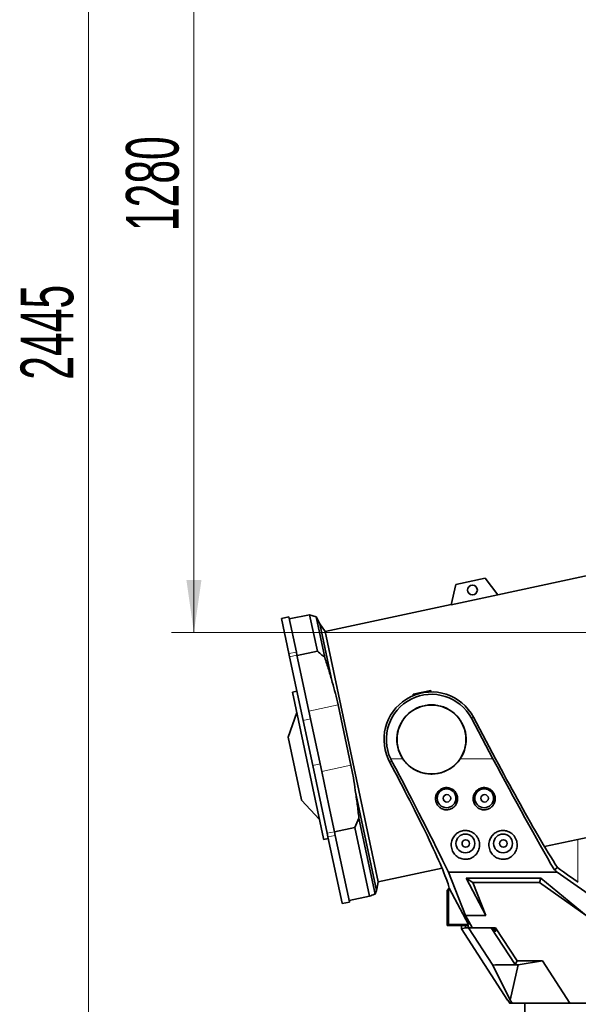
# Model space of a CAD drawing. Header units: millimetres. Extents: x 0 to 11920, y 0 to 8400.
# Tile 46 of 65: x 6434 to 7176, y 5190 to 6497. Entities that reach past the tile are written whole.
import ezdxf

# ---------------------------------------------------------------- set-up
doc = ezdxf.new("R2010")
doc.units = ezdxf.units.MM
doc.header["$LTSCALE"] = 20
doc.styles.add('SLDTEXTSTYLE0', font='TXT', dxfattribs={"width": 0.605})
doc.dimstyles.new('SLDDIMSTYLE0', dxfattribs={"dimtxt": 70, "dimasz": 70, "dimexe": 0, "dimexo": 0.0625, "dimgap": 17.5, "dimtad": 1, "dimdec": 1, "dimrnd": 1e-09, "dimzin": 12, "dimdsep": 46, "dimtxsty": 'SLDTEXTSTYLE0', "dimsah": 1, "dimcen": 0.09, "dimadec": 0, "dimazin": 3, "dimtfac": 1, "dimtofl": 0, "dimtmove": 0, "dimatfit": 3, "dimfxl": 1, "dimfrac": 2, "dimtolj": 1, "dimtzin": 12, "dimarcsym": 0})
doc.dimstyles.new('SLDDIMSTYLE1', dxfattribs={"dimtxt": 70, "dimasz": 70, "dimexe": 0, "dimexo": 0.0625, "dimgap": 17.5, "dimtad": 1, "dimdec": 0, "dimrnd": 1e-09, "dimzin": 12, "dimdsep": 46, "dimtxsty": 'SLDTEXTSTYLE0', "dimsah": 1, "dimcen": 0.09, "dimadec": 0, "dimazin": 3, "dimtfac": 1, "dimtofl": 0, "dimtmove": 0, "dimatfit": 3, "dimfxl": 1, "dimfrac": 2, "dimtolj": 1, "dimtzin": 12, "dimarcsym": 0})

# ---------------------------------------------------------------- blocks, each defined once
blk = doc.blocks.new('_D_7')
at = {"color": 7, "linetype": 'Continuous', "lineweight": 0}
for p, q in [((7439.8, 7348.8), (6495.1, 7348.8)), ((6525.1, 7348.8), (6525.1, 4903.4)), ((6970.2, 4903.4), (6495.1, 4903.4))]:
    blk.add_line(p, q, dxfattribs=at)
at = {"color": 7, "linetype": 'Continuous', "lineweight": 18}
for points in [[(6525.1, 7348.8), (6515.1, 7278.8), (6535.1, 7278.8)], [(6525.1, 4903.4), (6535.1, 4973.4), (6515.1, 4973.4)]]:
    blk.add_solid(points, dxfattribs=at)
at = {"color": 7, "linetype": 'Continuous', "lineweight": 18, "insert": (6434.8, 6019.1), "char_height": 70, "attachment_point": 1, "rotation": 90, "style": 'SLDTEXTSTYLE0'}
blk.add_mtext('2445', dxfattribs=at)
blk = doc.blocks.new('_D_8')
at = {"color": 7, "linetype": 'Continuous', "lineweight": 0}
for p, q in [((7645.8, 6963.4), (6635.1, 6963.4)), ((6665.1, 6963.4), (6665.1, 5683.4)), ((7645.8, 5683.4), (6635.1, 5683.4))]:
    blk.add_line(p, q, dxfattribs=at)
at = {"color": 7, "linetype": 'Continuous', "lineweight": 18}
for points in [[(6665.1, 6963.4), (6655.1, 6893.4), (6675.1, 6893.4)], [(6665.1, 5683.4), (6675.1, 5753.4), (6655.1, 5753.4)]]:
    blk.add_solid(points, dxfattribs=at)
at = {"color": 7, "linetype": 'Continuous', "lineweight": 18, "insert": (6574.8, 6216.4), "char_height": 70, "attachment_point": 1, "rotation": 90, "style": 'SLDTEXTSTYLE0'}
blk.add_mtext('1280', dxfattribs=at)

msp = doc.modelspace()

# ---------------------------------------------------------------- linework, layer by layer
at = {"color": 7, "linetype": 'Continuous', "lineweight": 35}
for p, q in [((7279.83, 5778.56), (7068.82, 5733.7)), ((7052.21, 5755.73), (7013.09, 5747.41)), ((7068.94, 5733.53), (7052.21, 5755.73)), ((7013.09, 5747.41), (7006.84, 5720.33)), ((7068.94, 5733.53), (7006.84, 5720.33)), ((7006.88, 5720.54), (6839.24, 5684.9)), ((6791.2, 5704.34), (6781.41, 5702.26)), ((6791.38, 5655.38), (6781.41, 5702.26)), ((6801.16, 5657.46), (6791.2, 5704.34)), ((6818.83, 5707.14), (6791.82, 5701.4)), ((6827.44, 5704.46), (6818.83, 5707.14)), ((6829.16, 5658.55), (6818.83, 5707.14)), ((6832.46, 5694.92), (6827.44, 5704.46)), ((6827.44, 5704.46), (6838.98, 5650.16)), ((6839.24, 5684.9), (6832.46, 5694.92)), ((6832.46, 5694.92), (6848.88, 5617.66)), ((6839.24, 5684.9), (6909.93, 5352.33)), ((6792.24, 5651.34), (6791.38, 5655.38)), ((6810.23, 5566.72), (6792.24, 5651.34)), ((6802.02, 5653.41), (6801.16, 5657.46)), ((6808.96, 5620.76), (6802.02, 5653.41)), ((6829.16, 5658.55), (6802.15, 5652.81)), ((6817.79, 5579.23), (6808.96, 5620.76)), ((6802, 5605.42), (6796.13, 5604.17)), ((6837.4, 5410.03), (6796.13, 5604.17)), ((6956.21, 5601.4), (6979.68, 5606.39)), ((6956.48, 5599.68), (6956.21, 5601.4)), ((6980.18, 5604.53), (6979.68, 5606.39)), ((6856.62, 5587.49), (6873.7, 5507.18)), ((6801.83, 5577.38), (6790.42, 5544.47)), ((6834.86, 5498.92), (6817.79, 5579.23)), ((7062.4, 5515.64), (7033.73, 5569.56)), ((7036.5, 5571.03), (7065.96, 5515.64)), ((6822.92, 5507), (6810.23, 5566.72)), ((6808.08, 5461.4), (6790.42, 5544.47)), ((6842.09, 5416.84), (6822.92, 5507)), ((6925, 5511.74), (6923.1, 5515.64)), ((6927.77, 5513.22), (6926.56, 5515.64)), ((6844.47, 5453.71), (6834.86, 5498.92)), ((6879.47, 5473.76), (6907.7, 5340.93)), ((6808.21, 5460.77), (6808.08, 5461.4)), ((6808.21, 5460.77), (6832.02, 5435.34)), ((6851.87, 5418.92), (6844.47, 5453.71)), ((7130.76, 5399.27), (7350.52, 5445.99)), ((6884.27, 5437.11), (6878.89, 5424.56)), ((6884.27, 5437.11), (6905.71, 5336.26)), ((6843.1, 5412.07), (6842.09, 5416.84)), ((6852.88, 5414.15), (6851.87, 5418.92)), ((6878.89, 5424.56), (6851.89, 5418.82)), ((6871.6, 5326.08), (6852.88, 5414.15)), ((6898.27, 5333.4), (6878.89, 5424.56)), ((6837.72, 5408.54), (6837.4, 5410.03)), ((6837.72, 5408.54), (6843.58, 5409.79)), ((6861.82, 5324), (6843.1, 5412.07)), ((6909.93, 5352.33), (6994.75, 5370.36)), ((7003.14, 5365.23), (7147.84, 5365.23)), ((7025.99, 5307.75), (7003.14, 5365.23)), ((7147.92, 5371.46), (7143.96, 5368.21)), ((7147.84, 5365.23), (7217.05, 5316.44)), ((6908.2, 5342.61), (6909.93, 5352.33)), ((7004.3, 5344.07), (7003.37, 5347.44)), ((7026.9, 5357.26), (7125.94, 5357.26)), ((7052.89, 5307.75), (7026.9, 5357.26)), ((7026.9, 5357.26), (7035.54, 5351.39)), ((7124.08, 5351.39), (7035.54, 5351.39)), ((7035.54, 5351.39), (7052.89, 5307.75)), ((7125.94, 5357.26), (7124.08, 5351.39)), ((7185.99, 5307.75), (7124.08, 5351.39)), ((7125.94, 5357.26), (7185.99, 5307.75)), ((6907.7, 5340.93), (6908.16, 5342.61)), ((7001.75, 5341.39), (7002.8, 5341.74)), ((7001.75, 5294.39), (7001.75, 5341.39)), ((7002.8, 5341.74), (7003.32, 5344.07)), ((7003.32, 5295.96), (7003.32, 5344.07)), ((7003.32, 5344.07), (7004.3, 5344.07)), ((7029.88, 5295.96), (7004.3, 5344.07)), ((6861.94, 5323.44), (6861.82, 5324)), ((6861.94, 5323.44), (6871.72, 5325.52)), ((6898.27, 5333.4), (6871.27, 5327.66)), ((6871.72, 5325.52), (6871.6, 5326.08)), ((7003.32, 5295.96), (7001.75, 5294.39)), ((7029.88, 5295.96), (7003.32, 5295.96)), ((7034.57, 5291.6), (7025.99, 5307.75)), ((7025.99, 5307.75), (7052.89, 5307.75)), ((7028.93, 5294.39), (7029.88, 5295.96)), ((7028.93, 5294.39), (7001.75, 5294.39)), ((7020.42, 5289.94), (7020.42, 5294.39)), ((7025.75, 5291.52), (7020.42, 5289.94)), ((7020.42, 5289.94), (7081.82, 5195.39)), ((7025.75, 5291.52), (7025.75, 5294.39)), ((7025.75, 5291.52), (7025.83, 5291.39)), ((7029.78, 5291.39), (7025.83, 5291.39)), ((7030.53, 5291.39), (7028.93, 5294.39)), ((7061.99, 5241.79), (7029.78, 5291.39)), ((7029.78, 5291.39), (7030.53, 5291.39)), ((7030.53, 5291.39), (7034.36, 5291.39)), ((7034.36, 5291.39), (7034.57, 5291.6)), ((7034.36, 5291.39), (7034.93, 5291.39)), ((7034.93, 5291.39), (7034.57, 5291.6)), ((7034.93, 5291.39), (7065.82, 5291.39)), ((7060.18, 5291.39), (7091.83, 5242.66)), ((7062.18, 5291.39), (7065.63, 5286.39)), ((7066.26, 5286.39), (7063.21, 5291.39)), ((7063.21, 5291.39), (7066.26, 5286.39)), ((7065.82, 5291.39), (7094.4, 5247.39)), ((7091.83, 5242.66), (7065.57, 5242.25)), ((7094.4, 5247.39), (7091.83, 5242.66)), ((7128.22, 5247.39), (7094.4, 5247.39)), ((7128.22, 5247.39), (7095.88, 5242.25)), ((7164.58, 5191.39), (7128.22, 5247.39)), ((7065.57, 5242.25), (7061.99, 5241.79)), ((7061.99, 5241.79), (7085.27, 5195.16)), ((7095.88, 5242.25), (7065.57, 5242.25)), ((7095.88, 5242.25), (7085.27, 5195.16)), ((7081.82, 5195.39), (7082.07, 5195.39)), ((7084.67, 5191.39), (7082.07, 5195.39)), ((7084.45, 5191.39), (7084.45, 5191.71)), ((7084.45, 5191.39), (7084.67, 5191.39)), ((7084.67, 5191.39), (7087.72, 5191.39)), ((7085.27, 5195.16), (7087.72, 5191.39)), ((7087.72, 5191.39), (7164.58, 5191.39)), ((7104.75, 5191.39), (7104.75, 5153.39)), ((7104.76, 5191.21), (7104.76, 5191.39)), ((7104.95, 5191.39), (7104.76, 5191.21)), ((7112.92, 5191.21), (7104.76, 5191.21)), ((7112.92, 5191.21), (7112.92, 5191.39)), ((7122.83, 5191.21), (7122.83, 5191.39)), ((7123.03, 5191.39), (7122.83, 5191.21)), ((7152.41, 5191.21), (7122.83, 5191.21)), ((7152.41, 5191.21), (7152.41, 5191.39)), ((7264.05, 5191.39), (7164.58, 5191.39)), ((7172.4, 5191.21), (7172.4, 5191.39)), ((7172.58, 5191.39), (7172.4, 5191.21)), ((7218.9, 5191.21), (7172.4, 5191.21))]:
    msp.add_line(p, q, dxfattribs=at)
at = {"color": 8, "linetype": 'Continuous', "lineweight": 18}
for p, q in [((6791.38, 5655.38), (6801.16, 5657.46)), ((6792.24, 5651.34), (6802.02, 5653.41)), ((6856.62, 5587.49), (6817.79, 5579.23)), ((7036.5, 5571.03), (7033.73, 5569.56)), ((6810.23, 5566.72), (6820.01, 5568.8)), ((6822.92, 5507), (6832.7, 5509.08)), ((6873.7, 5507.18), (6834.86, 5498.92)), ((6925, 5511.74), (6927.77, 5513.22)), ((6926.56, 5515.64), (6942.55, 5515.64)), ((7018.96, 5515.64), (7062.4, 5515.64)), ((6842.09, 5416.84), (6851.87, 5418.92)), ((6843.1, 5412.07), (6852.88, 5414.15)), ((7175.06, 5408.69), (7175.06, 5352.39)), ((6861.82, 5324), (6871.6, 5326.08)), ((7065.63, 5286.39), (7066.26, 5286.39))]:
    msp.add_line(p, q, dxfattribs=at)
at = {"color": 7, "linetype": 'Continuous', "lineweight": 35}
for centre, radius in [((7035.15, 5739.84), 6.5), ((6980.75, 5541.39), 45.76), ((7000.75, 5463.39), 12.5), ((7001.25, 5463.29), 5), ((7050.75, 5463.39), 12.5), ((7051.25, 5463.29), 5), ((7025.75, 5403.39), 12.5), ((7075.75, 5403.39), 12.5), ((7026.25, 5403.29), 5), ((7076.25, 5403.29), 5)]:
    msp.add_circle(centre, radius, dxfattribs=at)
for radius, start, end in [(63.14, 28, 204.0664), (60, 28, 205.41469), (46.07, 326.01953, 213.98047)]:
    msp.add_arc((6980.75, 5541.39), radius, start, end, dxfattribs=at)
for centre, major_axis, ratio, start_param, end_param in [((6912.84, 5515.64), (-90.61, 169.95), 0.0462453, 4.0485004, 4.6648198), ((6912.84, 5515.64), (-122.59, 229.93), 0.0462453, 3.9749189, 4.6772214), ((7076.05, 5515.64), (-122.59, 229.93), 0.0462453, 1.5461446, 2.2419633), ((7076.05, 5515.64), (-90.61, 169.95), 0.0462453, 1.5461446, 2.1853814), ((6875.85, 5581.18), (-127.92, 239.93), 0.0462453, 3.3457999, 3.9183789), ((7043.33, 5581.18), (-127.92, 239.93), 0.0462453, 2.315503, 2.60918), ((6977.18, 5515.64), (283.61, -229.81), 0.0329942, 5.3675121, 5.3845117), ((6899.51, 5581.18), (295.94, -239.8), 0.0329942, 5.7347287, 5.942284)]:
    msp.add_ellipse(centre, major_axis=major_axis, ratio=ratio, start_param=start_param, end_param=end_param, dxfattribs=at)
for points, knots in [([(6829.16, 5658.55), (6831.16, 5656.9), (6834.51, 5654.17), (6837.71, 5651.3), (6838.98, 5650.16)], [0, 0, 0, 0, 0.6015121, 1, 1, 1, 1]), ([(6838.98, 5650.16), (6840.75, 5644.78), (6844.27, 5634.01), (6847.34, 5623.11), (6848.88, 5617.66)], [0, 0, 0, 0, 0.4998418, 1, 1, 1, 1]), ([(6848.88, 5617.66), (6850.32, 5612.68), (6853.22, 5602.7), (6855.49, 5592.56), (6856.62, 5587.49)], [0, 0, 0, 0, 0.4996421, 1, 1, 1, 1]), ([(6873.7, 5507.18), (6874.82, 5501.64), (6877.06, 5490.56), (6878.66, 5479.36), (6879.47, 5473.76)], [0, 0, 0, 0, 0.4996346, 1, 1, 1, 1]), ([(6942.55, 5515.64), (6944.07, 5513.61), (6947.11, 5509.56), (6952.87, 5504.55), (6959.33, 5500.52), (6966.42, 5497.57), (6973.96, 5495.84), (6981.78, 5495.34), (6989.6, 5496.18), (6997.21, 5498.3), (7004.35, 5501.69), (7010.35, 5505.92), (7015.26, 5510.62), (7017.72, 5513.97), (7018.96, 5515.64)], [0, 0, 0, 0, 0.084521, 0.1690562, 0.2534882, 0.3379276, 0.4244845, 0.511043, 0.5986345, 0.6862235, 0.7737967, 0.86136, 0.9306833, 1, 1, 1, 1]), ([(6879.47, 5473.76), (6880.38, 5467.67), (6882.22, 5455.49), (6883.59, 5443.24), (6884.27, 5437.11)], [0, 0, 0, 0, 0.499832, 1, 1, 1, 1]), ([(6989.95, 5452.84), (6990.52, 5452.27), (6991.67, 5451.12), (6993.73, 5449.77), (6996, 5448.77), (6998.38, 5448.17), (7000.81, 5447.98), (7003.18, 5448.18), (7005.47, 5448.77), (7007.63, 5449.7), (7009.6, 5450.97), (7011.38, 5452.56), (7012.89, 5454.44), (7014.1, 5456.58), (7014.95, 5458.93), (7015.4, 5461.44), (7015.4, 5464.01), (7014.97, 5466.57), (7014.09, 5469), (7012.82, 5471.24), (7011.18, 5473.21), (7009.26, 5474.85), (7007.1, 5476.13), (7004.78, 5477.01), (7002.36, 5477.49), (6999.92, 5477.55), (6997.51, 5477.21), (6995.19, 5476.48), (6993.04, 5475.37), (6991.09, 5473.93), (6989.4, 5472.18), (6988.01, 5470.17), (6986.98, 5467.95), (6986.31, 5465.56), (6986.06, 5463.08), (6986.21, 5460.56), (6986.81, 5458.09), (6987.93, 5455.4), (6989.21, 5453.78), (6989.95, 5452.84)], [0, 0, 0, 0, 0.0265326, 0.0530592, 0.0796386, 0.106213, 0.131795, 0.1573771, 0.1824231, 0.2074732, 0.2329804, 0.2584928, 0.2851297, 0.3117703, 0.3395504, 0.3673308, 0.3956448, 0.4239559, 0.4520126, 0.4800653, 0.5074046, 0.5347407, 0.561349, 0.5879556, 0.6140582, 0.6401605, 0.6660326, 0.6919055, 0.7178111, 0.7437187, 0.7699156, 0.7961153, 0.8228528, 0.8495936, 0.8770494, 0.9045074, 0.9326253, 0.960742, 1, 1, 1, 1]), ([(7039.97, 5452.82), (7040.54, 5452.25), (7041.69, 5451.1), (7043.76, 5449.76), (7046.02, 5448.76), (7048.41, 5448.16), (7050.83, 5447.98), (7053.21, 5448.18), (7055.49, 5448.77), (7057.65, 5449.71), (7059.62, 5450.98), (7061.4, 5452.58), (7062.9, 5454.46), (7064.11, 5456.61), (7064.95, 5458.96), (7065.4, 5461.47), (7065.4, 5464.04), (7064.96, 5466.6), (7064.08, 5469.03), (7062.8, 5471.27), (7061.16, 5473.23), (7059.24, 5474.87), (7057.07, 5476.14), (7054.75, 5477.02), (7052.33, 5477.49), (7049.89, 5477.55), (7047.48, 5477.2), (7045.17, 5476.47), (7043.01, 5475.36), (7041.07, 5473.91), (7039.39, 5472.16), (7038, 5470.14), (7036.97, 5467.92), (7036.31, 5465.53), (7036.06, 5463.05), (7036.22, 5460.53), (7036.82, 5458.06), (7037.95, 5455.38), (7039.22, 5453.76), (7039.97, 5452.82)], [0, 0, 0, 0, 0.02652455, 0.05304315, 0.07961446, 0.10618068, 0.13175693, 0.15733327, 0.18237913, 0.20742905, 0.23294141, 0.25845893, 0.28510311, 0.31175097, 0.33953631, 0.36732202, 0.39563665, 0.42394843, 0.45200183, 0.48005123, 0.507386, 0.53471757, 0.56132222, 0.58792511, 0.61402566, 0.64012581, 0.66599735, 0.69186969, 0.7177763, 0.74368486, 0.7698841, 0.79608625, 0.82282754, 0.84957206, 0.87703221, 0.90449446, 0.93261526, 0.96073491, 1, 1, 1, 1]), ([(7012.46, 5387.93), (7013.18, 5387.27), (7014.61, 5385.94), (7017.2, 5384.33), (7020.09, 5383.12), (7023.09, 5382.43), (7026.02, 5382.26), (7028.72, 5382.5), (7031.24, 5383.1), (7033.61, 5384.01), (7035.83, 5385.24), (7037.98, 5386.84), (7039.93, 5388.8), (7041.73, 5391.22), (7043.17, 5394.02), (7044.21, 5397.3), (7044.67, 5400.86), (7044.43, 5404.62), (7043.44, 5408.34), (7041.75, 5411.78), (7039.41, 5414.78), (7036.71, 5417.15), (7033.69, 5418.9), (7030.65, 5420.01), (7027.55, 5420.56), (7024.57, 5420.62), (7021.68, 5420.19), (7018.95, 5419.36), (7016.4, 5418.13), (7014.04, 5416.52), (7011.95, 5414.56), (7010.11, 5412.24), (7008.65, 5409.63), (7007.55, 5406.67), (7006.95, 5403.5), (7006.89, 5400.08), (7007.45, 5396.6), (7008.64, 5393.32), (7010.29, 5390.38), (7011.74, 5388.75), (7012.46, 5387.93)], [0, 0, 0, 0, 0.0250291, 0.0500363, 0.0752699, 0.1004764, 0.1220395, 0.1436035, 0.1633766, 0.18316, 0.2043971, 0.2256471, 0.2505174, 0.2754006, 0.3050048, 0.3346164, 0.3680187, 0.4014122, 0.4351564, 0.4688729, 0.4993647, 0.5298296, 0.5561661, 0.5824898, 0.6059505, 0.6294091, 0.6516702, 0.6739351, 0.69639, 0.7188525, 0.7426677, 0.766493, 0.7927112, 0.8189407, 0.8483746, 0.8778177, 0.9105198, 0.9432191, 0.9716175, 1, 1, 1, 1]), ([(7062.48, 5387.91), (7063.2, 5387.25), (7064.63, 5385.92), (7067.22, 5384.32), (7070.11, 5383.12), (7073.11, 5382.43), (7076.04, 5382.26), (7078.73, 5382.5), (7081.25, 5383.11), (7083.62, 5384.02), (7085.84, 5385.25), (7087.99, 5386.85), (7089.94, 5388.81), (7091.74, 5391.24), (7093.18, 5394.04), (7094.22, 5397.32), (7094.67, 5400.88), (7094.43, 5404.64), (7093.43, 5408.37), (7091.73, 5411.8), (7089.4, 5414.8), (7086.69, 5417.16), (7083.67, 5418.9), (7080.63, 5420.02), (7077.54, 5420.57), (7074.56, 5420.62), (7071.67, 5420.19), (7068.94, 5419.36), (7066.39, 5418.12), (7064.03, 5416.51), (7061.94, 5414.55), (7060.1, 5412.23), (7058.64, 5409.61), (7057.55, 5406.65), (7056.95, 5403.48), (7056.89, 5400.06), (7057.45, 5396.58), (7058.65, 5393.3), (7060.3, 5390.36), (7061.76, 5388.73), (7062.48, 5387.91)], [0, 0, 0, 0, 0.0250045, 0.0499871, 0.0751954, 0.1003769, 0.1219278, 0.1434798, 0.1632529, 0.1830363, 0.2042813, 0.225539, 0.250422, 0.2753178, 0.3049355, 0.3345607, 0.3679698, 0.4013701, 0.4351093, 0.4688207, 0.4993004, 0.5297532, 0.5560791, 0.5823922, 0.6058472, 0.6293, 0.6515598, 0.6738234, 0.6962807, 0.7187455, 0.7425661, 0.7663968, 0.7926233, 0.818861, 0.8483048, 0.8777578, 0.9104679, 0.9431751, 0.9715955, 1, 1, 1, 1]), ([(6898.27, 5333.4), (6900.49, 5334.24), (6903.03, 5335.2), (6905.41, 5336.14), (6905.71, 5336.26)], [0, 0, 0, 0, 0.8731014, 1, 1, 1, 1]), ([(6905.71, 5336.26), (6906.16, 5337.06), (6907.05, 5338.67), (6907.49, 5340.17), (6907.7, 5340.93)], [0, 0, 0, 0, 0.4998418, 1, 1, 1, 1])]:
    msp.add_open_spline(points, degree=3, knots=knots, dxfattribs=at)

# ---------------------------------------------------------------- dimensions: what is measured, and where the dimension line sits
at = {"color": 7, "linetype": 'Continuous', "lineweight": 18}
for base, p1, p2, dimstyle, picture, middle in [((6525.08, 4903.39), (7443.75, 7348.79), (6974.16, 4903.39), 'SLDDIMSTYLE1', '_D_7', (6525.08, 6126.09)), ((6665.08, 5683.39), (7649.75, 6963.39), (7649.75, 5683.39), 'SLDDIMSTYLE0', '_D_8', (6665.08, 6323.39))]:
    dim = msp.add_linear_dim(base=base, p1=p1, p2=p2, angle=90, dimstyle=dimstyle, dxfattribs=at)
    dim.commit()
    dim.dimension.update_dxf_attribs({"geometry": picture, "text_midpoint": middle, "dimtype": 160})

doc.saveas('drawing.dxf')
